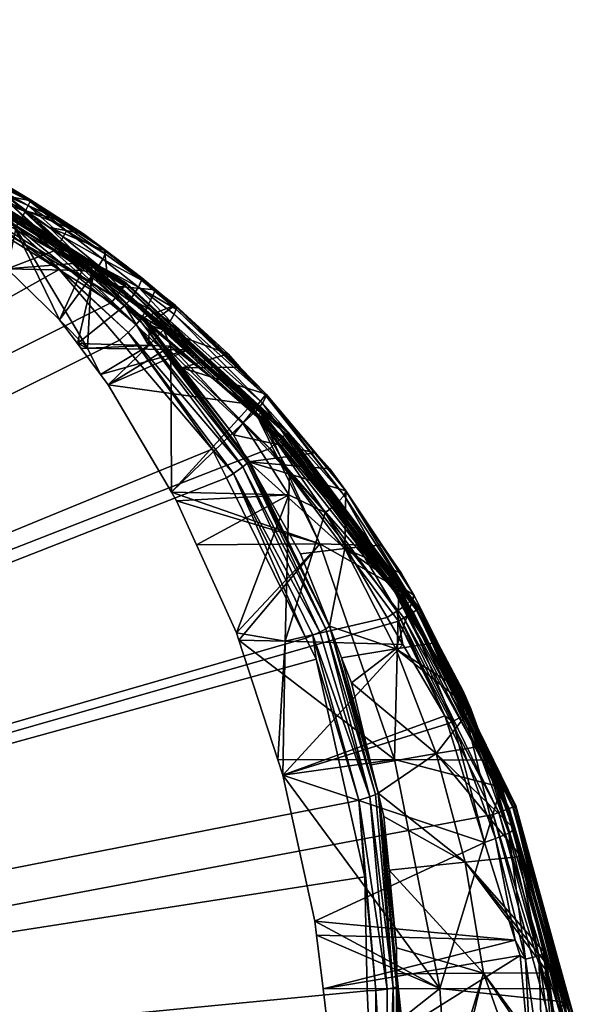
# Model space of a CAD drawing. Extents: x -0.024 to 0.024, y -0.128 to 0.025.
# Tile 256 of 256: x 0.013 to 0.024, y 0.004 to 0.025. Entities that reach past the tile are written whole.
import ezdxf

# ---------------------------------------------------------------- set-up
doc = ezdxf.new("R2010")
doc.units = 0
doc.layers.add('mesh', color=7, linetype='CONTINUOUS')

msp = doc.modelspace()

# ---------------------------------------------------------------- meshes
at = {"layer": 'mesh'}
mesh = msp.add_polyface(dxfattribs=at)
corners = [(-0.018011, 0.016073, 0.136455), (-0.018011, 0.016073, 0.001455), (-0.014697, 0.019125, 0.001455), (-0.023749, -0.000413, 0.000955), (-0.002206, 0.023483, 0.000955), (-0.006542, 0.022667, 0.000955), (0.002206, 0.023483, 0.000955), (0.006542, 0.022667, 0.000955), (0.014394, 0.018727, 0.000955), (0.010652, 0.021063, 0.000955), (0.022214, 0.008238, 0.000955), (0.020277, 0.012202, 0.000955), (0.023385, 0.003984, 0.000955), (-0.010652, 0.021063, 0.000955), (-0.014394, 0.018727, 0.000955), (-0.014687, 0.019111, 0.001326), (-0.017999, 0.016062, 0.001326), (-0.014657, 0.019071, 0.001205), (-0.017962, 0.016029, 0.001205), (-0.019562, 0.006119, 0.175352), (-0.019535, 0.007091, 0.175335), (-0.007487, 0.022941, 0.175058), (-0.018511, 0.011544, 0.175257), (-0.017755, 0.013044, 0.175231), (-0.01896, 0.009594, 0.175291), (-0.015989, 0.01625, 0.175175), (-0.016352, 0.01583, 0.175182), (-0.01696, 0.01637, 0.139868), (-0.015129, 0.015605, 0.140169), (-0.014312, 0.016919, 0.13962), (-0.01727, 0.015665, 0.140194), (-0.015435, 0.015112, 0.140375), (-0.017269, 0.016042, 0.140001), (-0.015692, 0.014651, 0.140536), (-0.016098, 0.013769, 0.140817), (-0.017344, 0.012671, 0.141198), (-0.016612, 0.012649, 0.141172), (-0.013898, 0.017793, 0.139126), (-0.013894, 0.017593, 0.139338), (-0.013728, 0.017789, 0.139256), (-0.018665, 0.013785, 0.138301), (-0.017315, 0.016456, 0.137068), (-0.01605, 0.017782, 0.137068), (-0.017902, 0.015975, 0.001102), (-0.014473, 0.01883, 0.000972), (-0.014608, 0.019008, 0.001102), (-0.01764, 0.015739, 0.000955), (-0.017863, 0.01594, 0.136855), (-0.014576, 0.018966, 0.136855), (-0.015686, 0.017943, 0.136855), (-0.015501, 0.018497, 0.139169), (-0.015571, 0.018632, 0.139285), (-0.017338, 0.016748, 0.139928), (-0.016113, 0.016345, 0.17517), (-0.013602, 0.019015, 0.175127), (0.018589, 0.011424, 0.175257), (0.019245, 0.008487, 0.175308), (-0.019802, 0.000831, 0.175441), (0.016458, 0.015724, 0.175182), (0.016747, 0.015141, 0.175192), (0.004847, 0.02398, 0.175039), (0.005409, 0.023761, 0.175043), (0.011911, 0.020409, 0.175101), (0.013317, 0.019409, 0.175118), (-0.004029, 0.024089, 0.175037), (-0.000397, 0.024524, 0.17503), (0.00884, 0.022424, 0.175066), (-0.017512, 0.016913, 0.140384), (-0.015655, 0.017437, 0.17465), (-0.016405, 0.016597, 0.174715), (-0.016894, 0.017507, 0.140132), (-0.015332, 0.018271, 0.139108), (-0.015784, 0.018052, 0.136901), (-0.017427, 0.016453, 0.136875), (-0.015789, 0.018057, 0.137068), (-0.018928, 0.014721, 0.136875)]
mesh.append_faces([[corners[k] for k in face] for face in [(0, 1, 2, 2), (3, 4, 5, 5), (3, 6, 4, 4), (3, 7, 6, 6), (8, 9, 3, 3), (10, 11, 3, 3), (12, 10, 3, 3), (3, 13, 14, 14), (5, 13, 3, 3), (15, 2, 16, 16), (17, 15, 18, 18), (19, 20, 21, 21), (21, 22, 23, 23), (21, 24, 22, 22), (20, 24, 21, 21), (25, 23, 26, 26), (25, 21, 23, 23), (27, 28, 29, 29), (28, 30, 31, 31), (27, 32, 28, 28), (30, 33, 31, 31), (30, 34, 33, 33), (35, 36, 34, 34), (37, 38, 29, 29), (37, 39, 38, 38), (40, 31, 33, 33), (41, 28, 31, 31), (41, 29, 28, 28), (42, 29, 41, 41), (42, 37, 29, 29), (18, 43, 17, 17), (44, 45, 46, 46), (14, 44, 46, 46), (47, 48, 49, 49), (50, 51, 52, 52), (53, 25, 26, 26), (54, 25, 53, 53), (55, 56, 57, 57), (58, 59, 57, 57), (60, 61, 57, 57), (62, 63, 57, 57), (64, 65, 57, 57), (61, 66, 57, 57), (67, 68, 69, 69), (67, 70, 68, 68), (71, 29, 38, 38), (27, 29, 71, 71), (72, 73, 49, 49), (74, 75, 72, 72), (74, 42, 41, 41)]])
mesh = msp.add_polyface(dxfattribs=at)
corners = [(0.010876, 0.02151, 0.136455), (0.010876, 0.02151, 0.001455), (0.013816, 0.019674, 0.001455), (0.010868, 0.021495, 0.001326), (0.010846, 0.02145, 0.001205), (0.014687, 0.019111, 0.001326), (0.014657, 0.019071, 0.001205), (0.010652, 0.021063, 0.000955), (0.014473, 0.01883, 0.000972), (0.01071, 0.021179, 0.000972), (0.01087, 0.021498, 0.13657), (0.013816, 0.019674, 0.136455), (0.014665, 0.019083, 0.136679), (0.010852, 0.021463, 0.136679), (0.01273, 0.020833, 0.138803), (0.01271, 0.020822, 0.138928), (0.011766, 0.02141, 0.138809), (0.013411, 0.020387, 0.139016), (0.013817, 0.020135, 0.139067), (0.012658, 0.020601, 0.174594), (0.013117, 0.020264, 0.1746), (0.012313, 0.020441, 0.137068), (0.01034, 0.020713, 0.138307), (0.010893, 0.02126, 0.137068), (0.012052, 0.019566, 0.138559), (0.014608, 0.019008, 0.001102), (0.01081, 0.021379, 0.001102), (0.014576, 0.018966, 0.136855), (0.010786, 0.021332, 0.136855), (0.012721, 0.020801, 0.138702), (0.011082, 0.021729, 0.138576), (0.012445, 0.020298, 0.138438), (0.011545, 0.020891, 0.138315), (0.012275, 0.020411, 0.138415), (0.010887, 0.021314, 0.138269), (0.0113, 0.021033, 0.138297), (0.011048, 0.021651, 0.13844), (0.012683, 0.020715, 0.138561), (0.010995, 0.021536, 0.138337), (0.01262, 0.020592, 0.138458), (0.012543, 0.020453, 0.138407), (0.011392, 0.021591, 0.138796), (0.014277, 0.019793, 0.139062), (0.013317, 0.019933, 0.138518), (0.013402, 0.020073, 0.138565), (0.01347, 0.020201, 0.138668), (0.009367, 0.022219, 0.175069), (0.01205, 0.020601, 0.175094), (0.011911, 0.020409, 0.175101), (0.009056, 0.022907, 0.174594), (0.010831, 0.021947, 0.17457), (0.012254, 0.020906, 0.174632), (0.015013, 0.018413, 0.174769), (0.012262, 0.020915, 0.174802), (0.009796, 0.020984, 0.138277), (0.009967, 0.021651, 0.136855), (0.01204, 0.020689, 0.136875), (0.013919, 0.019376, 0.136855), (0.010013, 0.021761, 0.136901), (0.013985, 0.019475, 0.137068), (0.010016, 0.021767, 0.137068)]
mesh.append_faces([[corners[k] for k in face] for face in [(0, 1, 2, 2), (2, 1, 3, 3), (4, 5, 3, 3), (6, 5, 4, 4), (7, 8, 9, 9), (10, 0, 11, 11), (12, 13, 10, 10), (14, 15, 16, 16), (17, 15, 14, 14), (18, 17, 14, 14), (19, 18, 20, 20), (19, 17, 18, 18), (21, 22, 23, 23), (21, 24, 22, 22), (9, 25, 26, 26), (27, 28, 13, 13), (29, 14, 30, 30), (31, 32, 33, 33), (34, 32, 31, 31), (35, 32, 34, 34), (36, 29, 30, 30), (36, 37, 29, 29), (38, 37, 36, 36), (38, 39, 37, 37), (34, 39, 38, 38), (34, 40, 39, 39), (30, 16, 41, 41), (14, 16, 30, 30), (42, 14, 29, 29), (31, 40, 34, 34), (43, 39, 40, 40), (44, 37, 39, 39), (45, 29, 37, 37), (46, 47, 48, 48), (49, 50, 51, 51), (52, 53, 51, 51), (51, 17, 19, 19), (16, 50, 41, 41), (16, 51, 50, 50), (15, 51, 16, 16), (15, 17, 51, 51), (54, 32, 35, 35), (24, 32, 22, 22), (24, 33, 32, 32), (55, 28, 56, 56), (57, 56, 28, 28), (57, 58, 56, 56), (59, 60, 58, 58), (21, 60, 59, 59), (21, 23, 60, 60)]])
mesh = msp.add_polyface(dxfattribs=at)
corners = [(0.013816, 0.019674, 0.136455), (0.014697, 0.019125, 0.001455), (0.014697, 0.019125, 0.136455), (0.013816, 0.019674, 0.001455), (-0.023749, -0.000413, 0.000955), (0.010652, 0.021063, 0.000955), (0.006542, 0.022667, 0.000955), (0.014687, 0.019111, 0.001326), (0.014689, 0.019114, 0.13657), (0.014331, 0.019078, 0.174621), (0.014251, 0.019798, 0.139189), (0.015294, 0.018989, 0.139481), (0.015157, 0.017852, 0.139235), (0.014167, 0.017252, 0.139451), (0.014325, 0.017041, 0.139544), (0.013769, 0.017785, 0.139216), (0.013691, 0.01789, 0.13917), (0.015606, 0.017838, 0.139232), (0.015962, 0.017762, 0.137068), (0.013898, 0.017793, 0.139126), (0.013327, 0.018377, 0.138955), (0.012313, 0.020441, 0.137068), (0.01764, 0.015739, 0.000955), (0.014394, 0.018727, 0.000955), (0.020277, 0.012202, 0.000955), (0.015454, 0.018172, 0.139108), (0.01479, 0.018807, 0.138862), (0.014664, 0.018668, 0.138917), (0.014035, 0.019339, 0.138666), (0.01413, 0.019478, 0.138689), (0.014948, 0.019043, 0.138961), (0.014212, 0.019616, 0.138772), (0.015008, 0.01919, 0.139147), (0.013613, 0.019529, 0.138598), (0.01379, 0.019384, 0.138652), (0.013317, 0.019409, 0.175118), (0.014735, 0.018118, 0.175137), (0.014553, 0.017959, 0.175143), (0.01205, 0.020601, 0.175094), (0.012254, 0.020906, 0.174632), (0.015012, 0.018412, 0.174632), (0.014898, 0.018282, 0.175048), (-0.019802, 0.000831, 0.175441), (0.019633, 0.004627, 0.175376), (0.019815, 0.000702, 0.175439), (0.019585, 0.006965, 0.175335), (0.019245, 0.008487, 0.175308), (0.018377, 0.011851, 0.17525), (0.018589, 0.011424, 0.175257), (0.016747, 0.015141, 0.175192), (0.016458, 0.015724, 0.175182), (0.009367, 0.022219, 0.175069), (0.011911, 0.020409, 0.175101), (0.00884, 0.022424, 0.175066), (0.012252, 0.01942, 0.1386), (0.013985, 0.019475, 0.137068), (0.013997, 0.019492, 0.136966), (0.017449, 0.016473, 0.137068), (0.013919, 0.019376, 0.136855), (0.01737, 0.016393, 0.136855), (0.015769, 0.018034, 0.136875), (0.014576, 0.018966, 0.136855)]
mesh.append_faces([[corners[k] for k in face] for face in [(0, 1, 2, 2), (0, 3, 1, 1), (4, 5, 6, 6), (7, 1, 3, 3), (8, 0, 2, 2), (9, 10, 11, 11), (12, 13, 14, 14), (12, 15, 13, 13), (16, 15, 12, 12), (17, 12, 14, 14), (18, 13, 19, 19), (18, 14, 13, 13), (19, 16, 20, 20), (19, 15, 16, 16), (13, 15, 19, 19), (21, 19, 20, 20), (4, 22, 23, 23), (4, 24, 22, 22), (25, 26, 27, 27), (26, 28, 27, 27), (26, 29, 28, 28), (30, 29, 26, 26), (30, 31, 29, 29), (32, 31, 30, 30), (28, 33, 34, 34), (35, 36, 37, 37), (35, 38, 36, 36), (39, 9, 40, 40), (41, 36, 38, 38), (42, 43, 44, 44), (42, 45, 43, 43), (42, 46, 45, 45), (42, 47, 48, 48), (42, 49, 47, 47), (42, 37, 50, 50), (42, 35, 37, 37), (42, 51, 52, 52), (42, 53, 51, 51), (9, 11, 40, 40), (27, 16, 12, 12), (28, 16, 27, 27), (28, 20, 16, 16), (34, 20, 28, 28), (54, 20, 34, 34), (21, 20, 54, 54), (55, 18, 19, 19), (56, 57, 55, 55), (58, 59, 56, 56), (60, 58, 61, 61)]])
mesh = msp.add_polyface(dxfattribs=at)
corners = [(0.010876, 0.02151, 0.136455), (0.013816, 0.019674, 0.001455), (0.013816, 0.019674, 0.136455), (0.010868, 0.021495, 0.001326), (0.014687, 0.019111, 0.001326), (0.014394, 0.018727, 0.000955), (0.014473, 0.01883, 0.000972), (0.010652, 0.021063, 0.000955), (0.014689, 0.019114, 0.13657), (0.01087, 0.021498, 0.13657), (0.014665, 0.019083, 0.136679), (0.014251, 0.019798, 0.139189), (0.014277, 0.019793, 0.139062), (0.015011, 0.019233, 0.139253), (0.013817, 0.020135, 0.139067), (0.01273, 0.020833, 0.138803), (0.012658, 0.020601, 0.174594), (0.013117, 0.020264, 0.1746), (0.014331, 0.019078, 0.174621), (0.014657, 0.019071, 0.001205), (0.01081, 0.021379, 0.001102), (0.014608, 0.019008, 0.001102), (0.010846, 0.02145, 0.001205), (0.01071, 0.021179, 0.000972), (0.014576, 0.018966, 0.136855), (0.010852, 0.021463, 0.136679), (0.013919, 0.019376, 0.136855), (0.010786, 0.021332, 0.136855), (0.015008, 0.01919, 0.139147), (0.014263, 0.019727, 0.138906), (0.014212, 0.019616, 0.138772), (0.014035, 0.019339, 0.138666), (0.013219, 0.019789, 0.138544), (0.013613, 0.019529, 0.138598), (0.013317, 0.019933, 0.138518), (0.01413, 0.019478, 0.138689), (0.013402, 0.020073, 0.138565), (0.01347, 0.020201, 0.138668), (0.012721, 0.020801, 0.138702), (0.012543, 0.020453, 0.138407), (0.012445, 0.020298, 0.138438), (0.01262, 0.020592, 0.138458), (0.012683, 0.020715, 0.138561), (0.011911, 0.020409, 0.175101), (0.01205, 0.020601, 0.175094), (0.013317, 0.019409, 0.175118), (0.012254, 0.020906, 0.174632), (0.015012, 0.018412, 0.174632), (0.015013, 0.018413, 0.174769), (0.014975, 0.018369, 0.174921), (0.012262, 0.020915, 0.174802), (0.012217, 0.020842, 0.174946), (0.014898, 0.018282, 0.175048), (0.012142, 0.020729, 0.175049), (0.012252, 0.01942, 0.1386), (0.01379, 0.019384, 0.138652), (0.012275, 0.020411, 0.138415), (0.012052, 0.019566, 0.138559), (0.012313, 0.020441, 0.137068), (0.013985, 0.019475, 0.137068), (0.013898, 0.017793, 0.139126), (0.013997, 0.019492, 0.136966), (0.010013, 0.021761, 0.136901)]
mesh.append_faces([[corners[k] for k in face] for face in [(0, 1, 2, 2), (3, 4, 1, 1), (5, 6, 7, 7), (8, 9, 2, 2), (10, 9, 8, 8), (11, 12, 13, 13), (14, 12, 11, 11), (14, 15, 12, 12), (16, 17, 18, 18), (17, 11, 18, 18), (17, 14, 11, 11), (19, 20, 21, 21), (22, 20, 19, 19), (6, 21, 23, 23), (24, 25, 10, 10), (26, 27, 24, 24), (28, 13, 12, 12), (28, 29, 30, 30), (12, 29, 28, 28), (31, 32, 33, 33), (31, 34, 32, 32), (35, 34, 31, 31), (35, 36, 34, 34), (30, 36, 35, 35), (30, 37, 36, 36), (29, 37, 30, 30), (29, 38, 37, 37), (12, 38, 29, 29), (32, 39, 40, 40), (34, 39, 32, 32), (36, 41, 34, 34), (37, 42, 36, 36), (43, 44, 45, 45), (46, 16, 18, 18), (47, 48, 46, 46), (48, 49, 50, 50), (49, 51, 50, 50), (49, 52, 51, 51), (52, 53, 51, 51), (52, 44, 53, 53), (33, 54, 55, 55), (33, 32, 54, 54), (54, 56, 57, 57), (54, 40, 56, 56), (32, 40, 54, 54), (54, 57, 58, 58), (59, 60, 58, 58), (61, 62, 26, 26), (59, 62, 61, 61)]])
mesh = msp.add_polyface(dxfattribs=at)
corners = [(0.014697, 0.019125, 0.136455), (0.014697, 0.019125, 0.001455), (0.018011, 0.016073, 0.001455), (0.014687, 0.019111, 0.001326), (0.017999, 0.016062, 0.001326), (0.014657, 0.019071, 0.001205), (0.017962, 0.016029, 0.001205), (0.014689, 0.019114, 0.13657), (0.017972, 0.016038, 0.136679), (0.014665, 0.019083, 0.136679), (0.018001, 0.016064, 0.13657), (0.014251, 0.019798, 0.139189), (0.015011, 0.019233, 0.139253), (0.015294, 0.018989, 0.139481), (0.015831, 0.017393, 0.17465), (0.016782, 0.017676, 0.140027), (0.017019, 0.017407, 0.140132), (0.015148, 0.01828, 0.174634), (0.015698, 0.018676, 0.139594), (0.01726, 0.016637, 0.137068), (0.014325, 0.017041, 0.139544), (0.015962, 0.017762, 0.137068), (0.014608, 0.019008, 0.001102), (0.014473, 0.01883, 0.000972), (0.017902, 0.015975, 0.001102), (0.01764, 0.015739, 0.000955), (0.014394, 0.018727, 0.000955), (0.017863, 0.01594, 0.136855), (0.014576, 0.018966, 0.136855), (0.017345, 0.016497, 0.139871), (0.015593, 0.018348, 0.139141), (0.015454, 0.018172, 0.139108), (0.015675, 0.018488, 0.139242), (0.01756, 0.016809, 0.140151), (0.015714, 0.018593, 0.139373), (0.017489, 0.016668, 0.139966), (0.015606, 0.017838, 0.139232), (0.015716, 0.018644, 0.139481), (0.017563, 0.016855, 0.140255), (0.014948, 0.019043, 0.138961), (0.015008, 0.01919, 0.139147), (0.014664, 0.018668, 0.138917), (0.015165, 0.018258, 0.139068), (0.01479, 0.018807, 0.138862), (0.015012, 0.018412, 0.174632), (0.017203, 0.015467, 0.174684), (0.015013, 0.018413, 0.174769), (0.017222, 0.015477, 0.17482), (0.014975, 0.018369, 0.174921), (0.017175, 0.015437, 0.174972), (0.014898, 0.018282, 0.175048), (0.017083, 0.01536, 0.175099), (0.014735, 0.018118, 0.175137), (0.015157, 0.017852, 0.139235), (0.01737, 0.016393, 0.136855), (0.015769, 0.018034, 0.136875), (0.017449, 0.016473, 0.137068), (0.013985, 0.019475, 0.137068), (0.013919, 0.019376, 0.136855)]
mesh.append_faces([[corners[k] for k in face] for face in [(0, 1, 2, 2), (3, 2, 1, 1), (4, 2, 3, 3), (5, 4, 3, 3), (6, 4, 5, 5), (7, 8, 9, 9), (0, 10, 7, 7), (11, 12, 13, 13), (14, 15, 16, 16), (17, 15, 14, 14), (17, 18, 15, 15), (19, 20, 21, 21), (5, 22, 6, 6), (23, 24, 22, 22), (25, 24, 23, 23), (26, 25, 23, 23), (9, 27, 28, 28), (29, 30, 31, 31), (32, 33, 34, 34), (30, 35, 32, 32), (36, 29, 31, 31), (37, 15, 18, 18), (37, 16, 15, 15), (38, 16, 37, 37), (38, 34, 33, 33), (37, 34, 38, 38), (29, 35, 30, 30), (34, 39, 32, 32), (34, 40, 39, 39), (37, 40, 34, 34), (37, 12, 40, 40), (37, 13, 12, 12), (18, 13, 37, 37), (31, 41, 42, 42), (30, 43, 31, 31), (30, 39, 43, 43), (30, 32, 39, 39), (17, 14, 44, 44), (45, 46, 44, 44), (47, 48, 46, 46), (49, 50, 48, 48), (51, 52, 50, 50), (44, 18, 17, 17), (44, 13, 18, 18), (31, 53, 36, 36), (31, 42, 53, 53), (41, 53, 42, 42), (54, 55, 28, 28), (56, 21, 57, 57), (54, 58, 55, 55)]])
mesh = msp.add_polyface(dxfattribs=at)
corners = [(0.018011, 0.016073, 0.136455), (0.018218, 0.015796, 0.001455), (0.018218, 0.015796, 0.136455), (0.018011, 0.016073, 0.001455), (0.014697, 0.019125, 0.136455), (0.017999, 0.016062, 0.001326), (0.017962, 0.016029, 0.001205), (0.020689, 0.012453, 0.001326), (0.014689, 0.019114, 0.13657), (0.018001, 0.016064, 0.13657), (0.017972, 0.016038, 0.136679), (0.017087, 0.016259, 0.139873), (0.018024, 0.014788, 0.140482), (0.01804, 0.015243, 0.140285), (0.015619, 0.014845, 0.140424), (0.015606, 0.017838, 0.139232), (0.014325, 0.017041, 0.139544), (0.01726, 0.016637, 0.137068), (0.014608, 0.019008, 0.001102), (0.017902, 0.015975, 0.001102), (0.014576, 0.018966, 0.136855), (0.017863, 0.01594, 0.136855), (0.01737, 0.016393, 0.136855), (0.014665, 0.019083, 0.136679), (0.019194, 0.014874, 0.141001), (0.018572, 0.015653, 0.140817), (0.017563, 0.016855, 0.140255), (0.018866, 0.015321, 0.140946), (0.019158, 0.014776, 0.140799), (0.015675, 0.018488, 0.139242), (0.017489, 0.016668, 0.139966), (0.01756, 0.016809, 0.140151), (0.017345, 0.016497, 0.139871), (0.018772, 0.014426, 0.140606), (0.018953, 0.014559, 0.140612), (0.016458, 0.015724, 0.175182), (0.016893, 0.015224, 0.175188), (0.016747, 0.015141, 0.175192), (0.014735, 0.018118, 0.175137), (0.014553, 0.017959, 0.175143), (0.015012, 0.018412, 0.174632), (0.01689, 0.016021, 0.174674), (0.017203, 0.015467, 0.174684), (0.015831, 0.017393, 0.17465), (0.017222, 0.015477, 0.17482), (0.015013, 0.018413, 0.174769), (0.017175, 0.015437, 0.174972), (0.014975, 0.018369, 0.174921), (0.017083, 0.01536, 0.175099), (0.014898, 0.018282, 0.175048), (0.017019, 0.017407, 0.140132), (0.017449, 0.016473, 0.137068), (0.018665, 0.013785, 0.138301), (0.013997, 0.019492, 0.136966), (0.017464, 0.016488, 0.136966), (0.020282, 0.012871, 0.137068), (0.0203, 0.012882, 0.136966), (0.015962, 0.017762, 0.137068), (0.018928, 0.014721, 0.136875)]
mesh.append_faces([[corners[k] for k in face] for face in [(0, 1, 2, 2), (0, 3, 1, 1), (4, 3, 0, 0), (5, 1, 3, 3), (6, 7, 5, 5), (8, 9, 10, 10), (4, 0, 9, 9), (0, 2, 9, 9), (11, 12, 13, 13), (11, 14, 12, 12), (15, 14, 11, 11), (15, 16, 14, 14), (17, 14, 16, 16), (6, 18, 19, 19), (20, 21, 22, 22), (23, 10, 21, 21), (24, 25, 26, 26), (24, 27, 25, 25), (24, 26, 28, 28), (29, 30, 31, 31), (32, 13, 33, 33), (32, 11, 13, 13), (15, 11, 32, 32), (33, 34, 32, 32), (28, 31, 30, 30), (26, 31, 28, 28), (34, 30, 32, 32), (34, 28, 30, 30), (35, 36, 37, 37), (35, 38, 36, 36), (39, 38, 35, 35), (40, 41, 42, 42), (40, 43, 41, 41), (42, 44, 45, 45), (44, 46, 47, 47), (46, 48, 49, 49), (48, 36, 38, 38), (42, 25, 27, 27), (41, 25, 42, 42), (41, 26, 25, 25), (43, 26, 41, 41), (43, 50, 26, 26), (51, 52, 17, 17), (53, 54, 51, 51), (53, 22, 54, 54), (54, 55, 51, 51), (22, 56, 54, 54), (51, 17, 57, 57), (58, 22, 21, 21)]])
mesh = msp.add_polyface(dxfattribs=at)
corners = [(0.020689, 0.012453, 0.001326), (0.018218, 0.015796, 0.001455), (0.017999, 0.016062, 0.001326), (0.018001, 0.016064, 0.13657), (0.020659, 0.012434, 0.136679), (0.017972, 0.016038, 0.136679), (0.018024, 0.014788, 0.140482), (0.015619, 0.014845, 0.140424), (0.015724, 0.014667, 0.140495), (0.016954, 0.01196, 0.141367), (0.017002, 0.011814, 0.141404), (0.017949, 0.011792, 0.141435), (0.016133, 0.013768, 0.140785), (0.017801, 0.009363, 0.142028), (0.018665, 0.013785, 0.138301), (0.01726, 0.016637, 0.137068), (0.02019, 0.009369, 0.139622), (0.01764, 0.015739, 0.000955), (0.020579, 0.012386, 0.001102), (0.017902, 0.015975, 0.001102), (0.020387, 0.012269, 0.000972), (0.020277, 0.012202, 0.000955), (0.020533, 0.012358, 0.136855), (0.017863, 0.01594, 0.136855), (0.020244, 0.012403, 0.141286), (0.018953, 0.014559, 0.140612), (0.018772, 0.014426, 0.140606), (0.018377, 0.011851, 0.17525), (0.018517, 0.011911, 0.175245), (0.018589, 0.011424, 0.175257), (0.016893, 0.015224, 0.175188), (0.016747, 0.015141, 0.175192), (0.018269, 0.013584, 0.174717), (0.018858, 0.0121, 0.174787), (0.017203, 0.015467, 0.174684), (0.019109, 0.011447, 0.174754), (0.019717, 0.009257, 0.174793), (0.017222, 0.015477, 0.17482), (0.018863, 0.012097, 0.174957), (0.019867, 0.008679, 0.17494), (0.017175, 0.015437, 0.174972), (0.018784, 0.012047, 0.1751), (0.019805, 0.008651, 0.175092), (0.017083, 0.01536, 0.175099), (0.018662, 0.011978, 0.175202), (0.019689, 0.008602, 0.175217), (0.020221, 0.011637, 0.15683), (0.019178, 0.013691, 0.156794), (0.019194, 0.014874, 0.141001), (0.018866, 0.015321, 0.140946), (0.01804, 0.015243, 0.140285), (0.02004, 0.012275, 0.141257), (0.017449, 0.016473, 0.137068), (0.019584, 0.013759, 0.137068), (0.020195, 0.012811, 0.136855), (0.018928, 0.014721, 0.136875), (0.020282, 0.012871, 0.137068), (0.01737, 0.016393, 0.136855), (0.0203, 0.012882, 0.136966)]
mesh.append_faces([[corners[k] for k in face] for face in [(0, 1, 2, 2), (3, 4, 5, 5), (6, 7, 8, 8), (9, 10, 11, 11), (6, 9, 11, 11), (6, 12, 9, 9), (8, 12, 6, 6), (10, 13, 11, 11), (10, 9, 14, 14), (14, 8, 7, 7), (14, 12, 8, 8), (9, 12, 14, 14), (15, 14, 7, 7), (14, 16, 10, 10), (17, 18, 19, 19), (20, 18, 17, 17), (21, 20, 17, 17), (5, 22, 23, 23), (24, 25, 26, 26), (27, 28, 29, 29), (27, 30, 28, 28), (31, 30, 27, 27), (32, 33, 34, 34), (35, 36, 33, 33), (33, 37, 34, 34), (33, 38, 37, 37), (39, 38, 33, 33), (38, 40, 37, 37), (38, 41, 40, 40), (42, 41, 38, 38), (41, 43, 40, 40), (41, 44, 43, 43), (45, 44, 41, 41), (44, 30, 43, 43), (44, 28, 30, 30), (46, 35, 33, 33), (33, 32, 47, 47), (47, 34, 48, 48), (32, 34, 47, 47), (34, 49, 48, 48), (47, 46, 33, 33), (26, 50, 6, 6), (11, 26, 6, 6), (51, 26, 11, 11), (52, 53, 14, 14), (54, 55, 23, 23), (52, 56, 53, 53), (54, 57, 55, 55), (54, 58, 57, 57)]])
mesh = msp.add_polyface(dxfattribs=at)
corners = [(0.020704, 0.012462, 0.136455), (0.021464, 0.010906, 0.001455), (0.021464, 0.010906, 0.136455), (0.020704, 0.012462, 0.001455), (0.018218, 0.015796, 0.136455), (0.018218, 0.015796, 0.001455), (0.020689, 0.012453, 0.001326), (0.020647, 0.012427, 0.001205), (0.017962, 0.016029, 0.001205), (0.022666, 0.008409, 0.001326), (0.020277, 0.012202, 0.000955), (0.022335, 0.008284, 0.000972), (0.020387, 0.012269, 0.000972), (0.020692, 0.012455, 0.13657), (0.018001, 0.016064, 0.13657), (0.020659, 0.012434, 0.136679), (0.022633, 0.008396, 0.136679), (0.019178, 0.013691, 0.156794), (0.019932, 0.013766, 0.141467), (0.020335, 0.013179, 0.141664), (0.020221, 0.011637, 0.15683), (0.021077, 0.011766, 0.14206), (0.021603, 0.010764, 0.142341), (0.019311, 0.010935, 0.174763), (0.019109, 0.011447, 0.174754), (0.017949, 0.011792, 0.141435), (0.020366, 0.011721, 0.141425), (0.02004, 0.012275, 0.141257), (0.017902, 0.015975, 0.001102), (0.020579, 0.012386, 0.001102), (0.022545, 0.008363, 0.001102), (0.017863, 0.01594, 0.136855), (0.020533, 0.012358, 0.136855), (0.020195, 0.012811, 0.136855), (0.017972, 0.016038, 0.136679), (0.022495, 0.008344, 0.136855), (0.020551, 0.012643, 0.141498), (0.020595, 0.012728, 0.141698), (0.019194, 0.014874, 0.141001), (0.021743, 0.010375, 0.142226), (0.021757, 0.010405, 0.142327), (0.019158, 0.014776, 0.140799), (0.020244, 0.012403, 0.141286), (0.018772, 0.014426, 0.140606), (0.021225, 0.010264, 0.141866), (0.020421, 0.012522, 0.141346), (0.018953, 0.014559, 0.140612), (0.021387, 0.010143, 0.141906), (0.021647, 0.010288, 0.142041), (0.018665, 0.013785, 0.138301), (0.020282, 0.012871, 0.137068), (0.02019, 0.009369, 0.139622), (0.019584, 0.013759, 0.137068), (0.0203, 0.012882, 0.136966), (0.022383, 0.008797, 0.137068), (0.017464, 0.016488, 0.136966), (0.021403, 0.01087, 0.136875), (0.022393, 0.008801, 0.136932)]
mesh.append_faces([[corners[k] for k in face] for face in [(0, 1, 2, 2), (0, 3, 1, 1), (4, 3, 0, 0), (4, 5, 3, 3), (6, 3, 5, 5), (6, 1, 3, 3), (7, 6, 8, 8), (7, 9, 6, 6), (10, 11, 12, 12), (13, 0, 2, 2), (14, 13, 15, 15), (14, 0, 13, 13), (14, 4, 0, 0), (13, 16, 15, 15), (17, 18, 19, 19), (20, 21, 22, 22), (23, 24, 20, 20), (25, 26, 27, 27), (7, 28, 29, 29), (8, 28, 7, 7), (12, 30, 29, 29), (31, 32, 33, 33), (34, 15, 32, 32), (15, 35, 32, 32), (36, 37, 38, 38), (39, 37, 36, 36), (40, 21, 37, 37), (37, 18, 38, 38), (37, 19, 18, 18), (38, 41, 36, 36), (40, 22, 21, 21), (27, 42, 43, 43), (26, 42, 27, 27), (26, 44, 42, 42), (42, 45, 46, 46), (47, 45, 42, 42), (47, 48, 45, 45), (45, 41, 46, 46), (45, 36, 41, 41), (48, 36, 45, 45), (17, 38, 18, 18), (17, 37, 20, 20), (19, 37, 17, 17), (37, 21, 20, 20), (49, 50, 51, 51), (52, 50, 49, 49), (53, 54, 50, 50), (55, 53, 50, 50), (56, 33, 32, 32), (57, 53, 33, 33)]])
mesh = msp.add_polyface(dxfattribs=at)
corners = [(0.022666, 0.008409, 0.001326), (0.021464, 0.010906, 0.001455), (0.020689, 0.012453, 0.001326), (0.022214, 0.008238, 0.000955), (0.022335, 0.008284, 0.000972), (0.020277, 0.012202, 0.000955), (0.021464, 0.010906, 0.136455), (0.022669, 0.00841, 0.13657), (0.020692, 0.012455, 0.13657), (0.019311, 0.010935, 0.174763), (0.019717, 0.009257, 0.174793), (0.019109, 0.011447, 0.174754), (0.021044, 0.009487, 0.156868), (0.020081, 0.007099, 0.17483), (0.019973, 0.008199, 0.174811), (0.021642, 0.007262, 0.156906), (0.020221, 0.011637, 0.15683), (0.02019, 0.009369, 0.139622), (0.017801, 0.009363, 0.142028), (0.017002, 0.011814, 0.141404), (0.021387, 0.010143, 0.141906), (0.021225, 0.010264, 0.141866), (0.021278, 0.010096, 0.141898), (0.020244, 0.012403, 0.141286), (0.018589, 0.011424, 0.175257), (0.018517, 0.011911, 0.175245), (0.019461, 0.008532, 0.175304), (0.019245, 0.008487, 0.175308), (0.019585, 0.006965, 0.175335), (0.019855, 0.008677, 0.174837), (0.018858, 0.0121, 0.174787), (0.020236, 0.005511, 0.174858), (0.019867, 0.008679, 0.17494), (0.020239, 0.004709, 0.174902), (0.020237, 0.004708, 0.17501), (0.020169, 0.004691, 0.175162), (0.019805, 0.008651, 0.175092), (0.018863, 0.012097, 0.174957), (0.019689, 0.008602, 0.175217), (0.018784, 0.012047, 0.1751), (0.020046, 0.004662, 0.175286), (0.018662, 0.011978, 0.175202), (0.01981, 0.004632, 0.175372), (0.021603, 0.010764, 0.142341), (0.021757, 0.010405, 0.142327), (0.02204, 0.007667, 0.142363), (0.017905, 0.009045, 0.142109), (0.018559, 0.006052, 0.142659), (0.020366, 0.011721, 0.141425), (0.017949, 0.011792, 0.141435), (0.021123, 0.004673, 0.14043), (0.022383, 0.008797, 0.137068), (0.020282, 0.012871, 0.137068), (0.022095, 0.009354, 0.137068), (0.022293, 0.008758, 0.136855), (0.021403, 0.01087, 0.136875), (0.020533, 0.012358, 0.136855), (0.020195, 0.012811, 0.136855), (0.022393, 0.008801, 0.136932), (0.0203, 0.012882, 0.136966)]
mesh.append_faces([[corners[k] for k in face] for face in [(0, 1, 2, 2), (3, 4, 5, 5), (6, 7, 8, 8), (9, 10, 11, 11), (12, 10, 9, 9), (13, 14, 15, 15), (9, 16, 12, 12), (17, 18, 19, 19), (20, 21, 22, 22), (23, 21, 20, 20), (24, 25, 26, 26), (27, 26, 28, 28), (27, 24, 26, 26), (29, 30, 10, 10), (13, 31, 29, 29), (29, 14, 13, 13), (29, 32, 30, 30), (33, 32, 29, 29), (33, 34, 32, 32), (34, 35, 32, 32), (32, 36, 37, 37), (35, 36, 32, 32), (36, 38, 39, 39), (35, 38, 36, 36), (35, 40, 38, 38), (38, 25, 41, 41), (38, 26, 25, 25), (40, 26, 38, 38), (40, 42, 26, 26), (12, 29, 10, 10), (15, 29, 12, 12), (15, 14, 29, 29), (16, 43, 44, 44), (12, 16, 44, 44), (45, 46, 47, 47), (22, 46, 45, 45), (21, 46, 22, 22), (48, 46, 21, 21), (49, 46, 48, 48), (49, 18, 46, 46), (17, 46, 18, 18), (50, 46, 17, 17), (50, 47, 46, 46), (17, 51, 50, 50), (52, 53, 17, 17), (54, 55, 56, 56), (54, 57, 55, 55), (54, 58, 57, 57), (58, 51, 59, 59)]])
mesh = msp.add_polyface(dxfattribs=at)
corners = [(0.022682, 0.008415, 0.136455), (0.022682, 0.008415, 0.001455), (0.02351, 0.005407, 0.001455), (0.021464, 0.010906, 0.136455), (0.021464, 0.010906, 0.001455), (0.022666, 0.008409, 0.001326), (0.022619, 0.008391, 0.001205), (0.020647, 0.012427, 0.001205), (0.02386, 0.004068, 0.001326), (0.022214, 0.008238, 0.000955), (0.023512, 0.004007, 0.000972), (0.022335, 0.008284, 0.000972), (0.022669, 0.00841, 0.13657), (0.02351, 0.005407, 0.136455), (0.020692, 0.012455, 0.13657), (0.022633, 0.008396, 0.136679), (0.023825, 0.004062, 0.136679), (0.021044, 0.009487, 0.156868), (0.02279, 0.007379, 0.14304), (0.021642, 0.007262, 0.156906), (0.02204, 0.007667, 0.142363), (0.018559, 0.006052, 0.142659), (0.022669, 0.005665, 0.142746), (0.020579, 0.012386, 0.001102), (0.022545, 0.008363, 0.001102), (0.020387, 0.012269, 0.000972), (0.023631, 0.004028, 0.001022), (0.020533, 0.012358, 0.136855), (0.022495, 0.008344, 0.136855), (0.022293, 0.008758, 0.136855), (0.020659, 0.012434, 0.136679), (0.02368, 0.004036, 0.136855), (0.023154, 0.005345, 0.142977), (0.022636, 0.007924, 0.142757), (0.022535, 0.007858, 0.142571), (0.023258, 0.00539, 0.143165), (0.022653, 0.007948, 0.142858), (0.023276, 0.005407, 0.143266), (0.021743, 0.010375, 0.142226), (0.020551, 0.012643, 0.141498), (0.021647, 0.010288, 0.142041), (0.021757, 0.010405, 0.142327), (0.020595, 0.012728, 0.141698), (0.02202, 0.009644, 0.142583), (0.022267, 0.00775, 0.142427), (0.021387, 0.010143, 0.141906), (0.021278, 0.010096, 0.141898), (0.022881, 0.005273, 0.142826), (0.02019, 0.009369, 0.139622), (0.022095, 0.009354, 0.137068), (0.022383, 0.008797, 0.137068), (0.023586, 0.004379, 0.136855), (0.023674, 0.004399, 0.137068), (0.023595, 0.004668, 0.137068), (0.020282, 0.012871, 0.137068), (0.023694, 0.004403, 0.136966), (0.022393, 0.008801, 0.136932)]
mesh.append_faces([[corners[k] for k in face] for face in [(0, 1, 2, 2), (3, 1, 0, 0), (3, 4, 1, 1), (1, 5, 2, 2), (1, 4, 5, 5), (6, 5, 7, 7), (6, 8, 5, 5), (9, 10, 11, 11), (12, 0, 13, 13), (14, 12, 15, 15), (3, 0, 12, 12), (16, 15, 12, 12), (17, 18, 19, 19), (20, 21, 22, 22), (6, 23, 24, 24), (7, 23, 6, 6), (11, 24, 25, 25), (11, 26, 24, 24), (27, 28, 29, 29), (30, 15, 28, 28), (31, 28, 15, 15), (32, 33, 34, 34), (35, 36, 33, 33), (37, 18, 36, 36), (38, 39, 40, 40), (41, 42, 38, 38), (34, 38, 40, 40), (33, 38, 34, 34), (33, 41, 38, 38), (36, 41, 33, 33), (36, 43, 41, 41), (44, 20, 22, 22), (45, 20, 44, 44), (45, 46, 20, 20), (44, 40, 45, 45), (44, 34, 40, 40), (47, 34, 44, 44), (47, 32, 34, 34), (17, 41, 43, 43), (19, 18, 37, 37), (17, 36, 18, 18), (43, 36, 17, 17), (48, 49, 50, 50), (29, 28, 51, 51), (52, 53, 50, 50), (54, 50, 49, 49), (55, 52, 56, 56), (51, 56, 29, 29), (51, 55, 56, 56), (52, 50, 56, 56)]])
mesh = msp.add_polyface(dxfattribs=at)
corners = [(0.02351, 0.005407, 0.136455), (0.023877, 0.004071, 0.001455), (0.023877, 0.004071, 0.136455), (0.02351, 0.005407, 0.001455), (0.022682, 0.008415, 0.136455), (0.02386, 0.004068, 0.001326), (0.022666, 0.008409, 0.001326), (0.023811, 0.00406, 0.001205), (0.022619, 0.008391, 0.001205), (0.023512, 0.004007, 0.000972), (0.023631, 0.004028, 0.001022), (0.022335, 0.008284, 0.000972), (0.023385, 0.003984, 0.000955), (0.022214, 0.008238, 0.000955), (0.023864, 0.004069, 0.13657), (0.022669, 0.00841, 0.13657), (0.023825, 0.004062, 0.136679), (0.020081, 0.007099, 0.17483), (0.021642, 0.007262, 0.156906), (0.022018, 0.004988, 0.156946), (0.020236, 0.005511, 0.174858), (0.02024, 0.004975, 0.174868), (0.023344, 0.004997, 0.143399), (0.023322, 0.005169, 0.143382), (0.022767, 0.00535, 0.142807), (0.018728, 0.004666, 0.142819), (0.018937, 0.002947, 0.143016), (0.022669, 0.005665, 0.142746), (0.018593, 0.005768, 0.142692), (0.018559, 0.006052, 0.142659), (0.021123, 0.004673, 0.14043), (0.022545, 0.008363, 0.001102), (0.023733, 0.004046, 0.001102), (0.02368, 0.004036, 0.136855), (0.022633, 0.008396, 0.136679), (0.023586, 0.004379, 0.136855), (0.022495, 0.008344, 0.136855), (0.023258, 0.00539, 0.143165), (0.022636, 0.007924, 0.142757), (0.023154, 0.005345, 0.142977), (0.023276, 0.005407, 0.143266), (0.022653, 0.007948, 0.142858), (0.023515, 0.00275, 0.143247), (0.023622, 0.002773, 0.143436), (0.023641, 0.002783, 0.143538), (0.022267, 0.00775, 0.142427), (0.022881, 0.005273, 0.142826), (0.023016, 0.002687, 0.143008), (0.02324, 0.002714, 0.143091), (0.019585, 0.006965, 0.175335), (0.01981, 0.004632, 0.175372), (0.019633, 0.004627, 0.175376), (0.019461, 0.008532, 0.175304), (0.019855, 0.008677, 0.174837), (0.020239, 0.004709, 0.174902), (0.020275, 0.000692, 0.174943), (0.020237, 0.004708, 0.17501), (0.0206, 0.00064, 0.172032), (0.023595, 0.004668, 0.137068), (0.023674, 0.004399, 0.137068), (0.022383, 0.008797, 0.137068)]
mesh.append_faces([[corners[k] for k in face] for face in [(0, 1, 2, 2), (0, 3, 1, 1), (4, 3, 0, 0), (3, 5, 1, 1), (3, 6, 5, 5), (7, 5, 8, 8), (9, 10, 11, 11), (12, 9, 13, 13), (14, 0, 2, 2), (14, 15, 0, 0), (16, 15, 14, 14), (17, 18, 19, 19), (20, 19, 21, 21), (20, 17, 19, 19), (18, 22, 19, 19), (18, 23, 22, 22), (24, 25, 26, 26), (27, 25, 24, 24), (27, 28, 25, 25), (27, 29, 28, 28), (30, 25, 28, 28), (28, 29, 30, 30), (26, 25, 30, 30), (7, 31, 32, 32), (8, 31, 7, 7), (10, 32, 31, 31), (33, 34, 16, 16), (35, 36, 33, 33), (37, 38, 39, 39), (40, 41, 37, 37), (40, 22, 23, 23), (42, 37, 39, 39), (43, 40, 37, 37), (44, 22, 40, 40), (45, 27, 46, 46), (46, 24, 47, 47), (27, 24, 46, 46), (48, 39, 46, 46), (48, 42, 39, 39), (49, 50, 51, 51), (49, 52, 50, 50), (53, 21, 54, 54), (53, 20, 21, 21), (55, 56, 54, 54), (21, 57, 54, 54), (19, 22, 44, 44), (18, 40, 23, 23), (30, 58, 59, 59), (30, 60, 58, 58)]])
mesh = msp.add_polyface(dxfattribs=at)
corners = [(0.023877, 0.004071, 0.136455), (0.023877, 0.004071, 0.001455), (0.024249, -0.000418, 0.001455), (0.02024, 0.004975, 0.174868), (0.020696, 0.000625, 0.17117), (0.0206, 0.00064, 0.172032), (0.022018, 0.004988, 0.156946), (0.023016, 0.002687, 0.143008), (0.018937, 0.002947, 0.143016), (0.019039, 0.000209, 0.143152), (0.022767, 0.00535, 0.142807), (0.021438, -0.000164, 0.140702), (0.021123, 0.004673, 0.14043), (0.02386, 0.004068, 0.001326), (0.024234, -0.000418, 0.001344), (0.023811, 0.00406, 0.001205), (0.024196, -0.000418, 0.00124), (0.023733, 0.004046, 0.001102), (0.023631, 0.004028, 0.001022), (0.024102, -0.000417, 0.001102), (0.023512, 0.004007, 0.000972), (0.023999, -0.000415, 0.001022), (0.023878, -0.000414, 0.000972), (0.023385, 0.003984, 0.000955), (0.023825, 0.004062, 0.136679), (0.024139, -0.000417, 0.136767), (0.02368, 0.004036, 0.136855), (0.023864, 0.004069, 0.13657), (0.024236, -0.000418, 0.136567), (0.024249, -0.000418, 0.136455), (0.023641, 0.002783, 0.143538), (0.023754, 0.000123, 0.143661), (0.023659, 0.002549, 0.143646), (0.023622, 0.002773, 0.143436), (0.023735, 0.000122, 0.143559), (0.023515, 0.00275, 0.143247), (0.023628, 0.000119, 0.143369), (0.023258, 0.00539, 0.143165), (0.023276, 0.005407, 0.143266), (0.02324, 0.002714, 0.143091), (0.023352, 0.000117, 0.143212), (0.022881, 0.005273, 0.142826), (0.020169, 0.004691, 0.175162), (0.020204, 0.000697, 0.175195), (0.020032, 0.000701, 0.17537), (0.019633, 0.004627, 0.175376), (0.01981, 0.004632, 0.175372), (0.019815, 0.000702, 0.175439), (0.020275, 0.000692, 0.174943), (0.02025, 0.000695, 0.175087), (0.020237, 0.004708, 0.17501), (0.020046, 0.004662, 0.175286), (0.019918, 0.000702, 0.175421), (0.020239, 0.004709, 0.174902), (0.020557, 0.000647, 0.172414), (0.020951, 0.000583, 0.168885), (0.023674, 0.004399, 0.137068), (0.02411, -0.000164, 0.137068), (0.024028, -0.000166, 0.136855), (0.023586, 0.004379, 0.136855), (0.02412, -0.000164, 0.136968), (0.023694, 0.004403, 0.136966)]
mesh.append_faces([[corners[k] for k in face] for face in [(0, 1, 2, 2), (3, 4, 5, 5), (3, 6, 4, 4), (7, 8, 9, 9), (10, 8, 7, 7), (11, 9, 8, 8), (8, 12, 11, 11), (1, 13, 14, 14), (15, 16, 13, 13), (15, 17, 16, 16), (18, 19, 17, 17), (20, 21, 18, 18), (22, 21, 20, 20), (23, 22, 20, 20), (24, 25, 26, 26), (27, 25, 24, 24), (0, 28, 27, 27), (29, 28, 0, 0), (30, 31, 32, 32), (33, 34, 30, 30), (35, 36, 33, 33), (33, 37, 35, 35), (30, 38, 33, 33), (39, 7, 40, 40), (41, 7, 39, 39), (40, 35, 39, 39), (40, 36, 35, 35), (42, 43, 44, 44), (45, 46, 47, 47), (48, 49, 50, 50), (49, 42, 50, 50), (49, 43, 42, 42), (44, 51, 42, 42), (44, 46, 51, 51), (44, 52, 46, 46), (52, 47, 46, 46), (53, 54, 48, 48), (53, 5, 54, 54), (6, 32, 31, 31), (55, 6, 31, 31), (55, 4, 6, 6), (6, 30, 32, 32), (11, 56, 57, 57), (11, 12, 56, 56), (58, 59, 26, 26), (60, 59, 58, 58), (57, 56, 61, 61), (60, 61, 59, 59), (60, 57, 61, 61)]])

doc.saveas('drawing.dxf')
